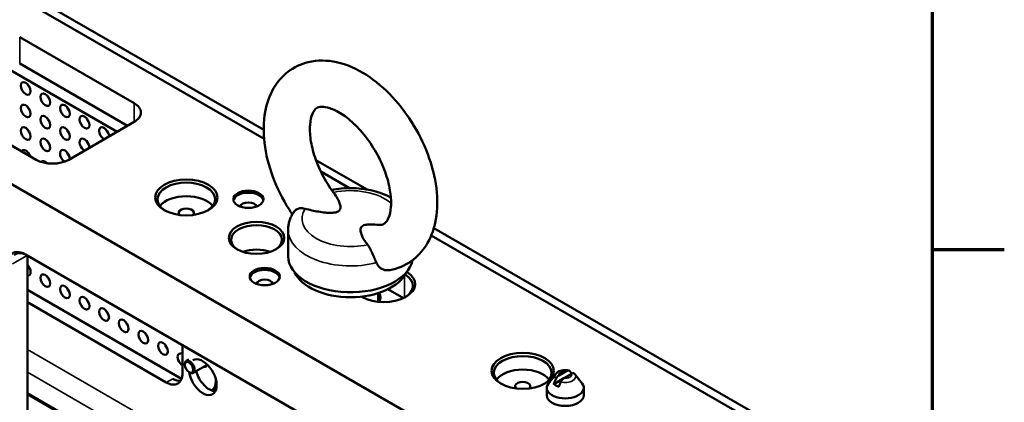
# Model space of a CAD drawing. Header units: millimetres. Extents: x 0 to 8058, y -283 to 1782.
# Tile 30 of 35: x 2315 to 2475, y 421 to 483. Entities that reach past the tile are written whole.
import ezdxf

# ---------------------------------------------------------------- set-up
doc = ezdxf.new("R2010")
doc.units = ezdxf.units.MM
doc.header["$LTSCALE"] = 3
doc.layers.get('0').update_dxf_attribs({"lineweight": 25})
for name, color, linetype, lineweight in [('Rahmen (ISO)', 7, 'Continuous', 70), ('Sichtbar (ISO)', 7, 'Continuous', 50), ('Sichtbar schmal (ISO)', 7, 'Continuous', 35)]:
    doc.layers.add(name, color=color, linetype=linetype, lineweight=lineweight)

# ---------------------------------------------------------------- blocks, each defined once
blk = doc.blocks.new('Ränder Vorgaberahmen')
at = {"layer": 'Rahmen (ISO)'}
blk.add_line((821, 148.5), (824.9, 148.5), dxfattribs=at)
at = {"layer": 'Rahmen (ISO)', "flags": 128}
blk.add_lwpolyline([(20, 20), (20, 574), (821, 574), (821, 20), (20, 20)], dxfattribs=at)

msp = doc.modelspace()

# ---------------------------------------------------------------- linework, layer by layer
at = {"layer": 'Sichtbar (ISO)'}
for p, q in [((1618.485, 857.384), (2405.866, 402.79)), ((2170.259, 571.273), (2354.467, 464.92)), ((2169.856, 570.081), (2354.537, 463.456)), ((2314.86, 479.978), (2333.421, 469.261)), ((2330.685, 464.62), (2310.718, 476.147)), ((2314.86, 475.692), (2332.361, 465.587)), ((2317.511, 460.076), (2298.949, 470.792)), ((2333.421, 466.2), (2322.814, 460.076)), ((2362.954, 460.021), (2371.245, 455.234)), ((2363.751, 458.136), (2368.377, 455.465)), ((2358.433, 444.382), (2358.433, 448.669)), ((2381.676, 447.787), (2432.74, 418.305)), ((2382.091, 448.972), (2435.564, 418.099)), ((2315.789, 444.691), (2387.384, 403.356)), ((2316.1, 444.512), (2316.1, 410.272)), ((2316.1, 438.931), (2341.133, 424.478)), ((2373.058, 436.995), (2373.058, 438.409)), ((2377.151, 437.584), (2374.636, 439.036)), ((2316.1, 436.91), (2338.639, 423.897)), ((2370.412, 437.801), (2370.338, 437.843)), ((2341.291, 425.428), (2341.291, 429.968)), ((2341.662, 426.745), (2341.662, 426.867)), ((2342.32, 427.627), (2341.895, 427.382)), ((2342.352, 425.55), (2342.458, 425.489)), ((2345.293, 426.746), (2343.02, 425.434)), ((2401.872, 425.266), (2400.686, 423.735)), ((2403.655, 425.763), (2402.399, 425.038)), ((2404.451, 425.304), (2403.194, 424.579)), ((2404.482, 425.322), (2404.451, 425.304)), ((2404.977, 425.266), (2406.163, 423.735)), ((2346.701, 424.142), (2346.701, 424.409)), ((2403.194, 424.579), (2401.571, 423.642)), ((2316.1, 421.979), (2333.421, 411.979)), ((2346.796, 423.005), (2346.046, 422.572)), ((2346.519, 422.463), (2346.188, 422.654)), ((2400.425, 421.803), (2400.425, 423.028)), ((2406.425, 421.803), (2406.425, 423.028))]:
    msp.add_line(p, q, dxfattribs=at)
for centre, major_axis in [((2315.835, 471.662), (-0.563, 0.974)), ((2319.017, 469.825), (-0.563, 0.974)), ((2315.835, 467.988), (-0.563, 0.974)), ((2322.199, 467.988), (-0.563, 0.974)), ((2319.017, 466.151), (-0.563, 0.974)), ((2325.381, 466.151), (-0.563, 0.974)), ((2315.835, 464.314), (-0.563, 0.974)), ((2322.199, 464.314), (-0.563, 0.974)), ((2319.017, 462.477), (-0.563, 0.974)), ((2341.906, 453.952), (5.062, 0)), ((2351.983, 453.646), (-2.438, 0)), ((2353.308, 447.369), (4.5, 0)), ((2319.017, 440.431), (-0.563, 0.974)), ((2354.634, 441.092), (-2.438, 0)), ((2322.199, 438.594), (-0.563, 0.974)), ((2325.381, 436.757), (-0.563, 0.974)), ((2328.563, 434.92), (-0.563, 0.974)), ((2331.745, 433.083), (-0.563, 0.974)), ((2334.927, 431.246), (-0.563, 0.974)), ((2338.109, 429.408), (-0.563, 0.974)), ((2396.53, 425.783), (5.062, 0)), ((2342.352, 426.347), (-0.487, 0.844))]:
    msp.add_ellipse(centre, major_axis=major_axis, ratio=0.5773503, dxfattribs=at)
for centre, major_axis, start_param, end_param in [((2316.896, 472.275), (0.563, -0.974), 4.3725521, 5.0522259), ((2320.078, 470.437), (0.563, -0.974), 4.3725521, 5.0522259), ((2316.896, 468.6), (0.563, -0.974), 4.3725521, 5.0522259), ((2323.26, 468.6), (0.563, -0.974), 4.3725521, 5.0522259), ((2330.77, 467.731), (3.75, 0), 5.4977871, 7.0685835), ((2320.078, 466.763), (0.563, -0.974), 4.3725521, 5.0522259), ((2326.442, 466.763), (0.563, -0.974), 4.3725521, 5.0522259), ((2328.563, 464.314), (-0.562, 0.974), 3.9266777, 8.6396929), ((2316.896, 464.926), (0.563, -0.974), 4.3725521, 5.0522259), ((2323.26, 464.926), (0.563, -0.974), 4.3725521, 5.0522259), ((2325.381, 462.477), (-0.562, 0.974), 3.9266777, 8.6396929), ((2329.624, 464.926), (0.563, -0.974), 4.3725521, 5.0522259), ((2320.078, 463.089), (0.563, -0.974), 4.3725521, 5.0522259), ((2326.442, 463.089), (0.563, -0.974), 4.3725521, 5.0522259), ((2315.835, 460.639), (-0.563, 0.974), 4.382278, 6.6132963), ((2316.896, 461.252), (0.563, -0.974), 4.3725521, 5.0323224), ((2322.199, 460.639), (-0.562, 0.974), 3.9266777, 8.55329), ((2323.26, 461.252), (0.563, -0.974), 4.3725521, 5.0522259), ((2320.163, 461.607), (-3.75, 0), 0.7853982, 2.3561945), ((2319.017, 458.802), (-0.563, 0.974), 5.1375935, 6.456017), ((2341.906, 453.646), (4.688, 0), 5.5370274, 10.1709359), ((2341.906, 451.442), (-4.687, 0), 3.5610813, 5.8636966), ((2351.983, 453.309), (-2.438, 0), 3.2615443, 6.1632336), ((2351.983, 452.391), (-1.312, 0), 3.2309004, 6.1938776), ((2341.906, 451.442), (1.238, 0), 5.7804126, 9.9275506), ((2353.308, 447.063), (4.125, 0), 5.5422673, 10.165696), ((2315.789, 441.323), (-2.063, 3.572), 5.4977871, 6.4916521), ((2316.055, 441.476), (-1.875, 3.248), 5.4977871, 6.4000517), ((2353.308, 443.083), (4.125, 0), 1.0105997, 2.1309929), ((2368.558, 444.382), (10.125, 0), 3.1415927, 6.1742264), ((2315.835, 442.268), (0.562, -0.974), 5.8376241, 8.2995429), ((2316.896, 442.881), (0.563, -0.974), 4.3725521, 5.0522259), ((2354.634, 440.756), (-2.438, 0), 3.2615443, 6.1632336), ((2368.558, 443.158), (9.375, 0), 3.3989837, 6.0257942), ((2373.991, 439.868), (5.062, 0), 3.9269908, 7.0338254), ((2373.991, 439.562), (4.688, 0), 5.5370274, 7.0314079), ((2320.078, 441.044), (0.563, -0.974), 4.3725521, 5.0522259), ((2354.634, 439.837), (-1.312, 0), 3.2309004, 6.1938776), ((2323.26, 439.206), (0.563, -0.974), 4.3725521, 5.0522259), ((2368.558, 437.646), (4.875, 0), 6.0416094, 6.5775115), ((2326.442, 437.369), (0.563, -0.974), 4.3725521, 5.0522259), ((2368.558, 436.422), (4.875, 0), 0.2193255, 0.3947911), ((2368.558, 436.422), (4.688, 0), 0.2102149, 0.2837941), ((2329.624, 435.532), (0.563, -0.974), 4.3725521, 5.0522259), ((2332.806, 433.695), (0.563, -0.974), 4.3725521, 5.0522259), ((2335.988, 431.858), (0.563, -0.974), 4.3725521, 5.0522259), ((2339.17, 430.021), (0.563, -0.974), 4.3725521, 5.0522259), ((2341.291, 427.571), (-0.562, 0.974), 5.4977871, 8.6393798), ((2396.53, 425.477), (4.688, 0), 5.5370274, 10.1709359), ((2342.458, 426.408), (0.562, -0.974), 5.4977871, 10.2101761), ((2344.579, 424.754), (1.594, -2.76), 4.1163558, 9.4300608), ((2344.473, 427.571), (0.619, -1.072), 5.8534856, 6.7735104), ((2338.639, 426.959), (1.875, -3.248), 5.4977871, 7.0685835), ((2345.64, 425.367), (1.594, -2.76), 4.268964, 5.9439605), ((2344.818, 427.77), (0.619, -1.072), 5.8534856, 6.0008938), ((2396.53, 423.272), (-4.688, 0), 3.5610813, 5.8636966), ((2403.425, 424.252), (-2.134, 0), 4.1932279, 4.1937355), ((2339.7, 427.571), (1.875, -3.248), 5.4977871, 5.9964288), ((2344.208, 425.581), (1.763, -3.053), 0.0418045, 0.7853982), ((2396.53, 423.272), (1.238, 0), 5.7804126, 9.9275506), ((2403.425, 423.028), (3, 0), 2.7210583, 6.7037196), ((2403.425, 424.252), (2.134, 0), 3.6602461, 4.1937355), ((2403.425, 421.803), (3, 0), 3.1415927, 6.2831853)]:
    msp.add_ellipse(centre, major_axis=major_axis, ratio=0.5773503, start_param=start_param, end_param=end_param, dxfattribs=at)
for points, knots in [([(2374.964, 442.142), (2376.194, 442.373), (2377.391, 442.869), (2379.387, 444.284), (2380.2, 445.164), (2381.541, 447.267), (2382.021, 448.516), (2382.656, 451.397), (2382.726, 453.062), (2382.412, 456.588), (2381.991, 458.456), (2380.724, 462.12), (2379.881, 463.914), (2377.862, 467.278), (2376.689, 468.848), (2374.087, 471.644), (2372.657, 472.868), (2369.611, 474.816), (2367.993, 475.544), (2364.802, 476.245), (2363.23, 476.286), (2360.518, 475.637), (2359.368, 475.092), (2357.45, 473.603), (2356.673, 472.685), (2355.4, 470.503), (2354.959, 469.21), (2354.415, 466.244), (2354.397, 464.541), (2354.82, 460.973), (2355.292, 459.102), (2356.65, 455.455), (2357.533, 453.679), (2358.755, 451.74), (2358.935, 451.466), (2359.118, 451.196)], [5.2976925, 5.2976925, 5.2976925, 5.2976925, 5.5516118, 5.5516118, 5.7894412, 5.7894412, 6.061034, 6.061034, 6.390962, 6.390962, 6.7462056, 6.7462056, 7.0979864, 7.0979864, 7.447333, 7.447333, 7.7999358, 7.7999358, 8.1543123, 8.1543123, 8.4694395, 8.4694395, 8.7186614, 8.7186614, 8.9580112, 8.9580112, 9.2355336, 9.2355336, 9.5706582, 9.5706582, 9.9260961, 9.9260961, 10.2773616, 10.2773616, 10.3359335, 10.3359335, 10.3359335, 10.3359335]), ([(2372.858, 449.497), (2373.302, 449.449), (2373.591, 449.499), (2374.015, 449.646), (2374.159, 449.738), (2374.477, 450.122), (2374.614, 450.337), (2374.916, 451.066), (2375.066, 451.662), (2375.177, 453.096), (2375.15, 453.91), (2374.891, 455.713), (2374.652, 456.707), (2373.955, 458.767), (2373.491, 459.835), (2372.375, 461.908), (2371.721, 462.913), (2370.309, 464.73), (2369.552, 465.544), (2368.05, 466.886), (2367.305, 467.421), (2365.952, 468.188), (2365.341, 468.429), (2364.326, 468.685), (2363.932, 468.697), (2363.273, 468.618), (2363.11, 468.53), (2362.739, 468.181), (2362.55, 467.936), (2362.2, 467.093), (2362.05, 466.497), (2361.94, 465.064), (2361.966, 464.25), (2362.225, 462.447), (2362.464, 461.453), (2363.16, 459.393), (2363.625, 458.326), (2364.716, 456.298), (2365.337, 455.336), (2366.009, 454.457)], [5.0991959, 5.0991959, 5.0991959, 5.0991959, 5.3873586, 5.3873586, 5.7091574, 5.7091574, 5.9146305, 5.9146305, 6.1982307, 6.1982307, 6.4621934, 6.4621934, 6.7350325, 6.7350325, 7.016896, 7.016896, 7.3028057, 7.3028057, 7.586766, 7.586766, 7.8629475, 7.8629475, 8.1287523, 8.1287523, 8.3978368, 8.3978368, 8.7736688, 8.7736688, 9.0560682, 9.0560682, 9.3397042, 9.3397042, 9.603665, 9.603665, 9.8764993, 9.8764993, 10.1583597, 10.1583597, 10.431567, 10.431567, 10.431567, 10.431567]), ([(2361.195, 452.119), (2361.906, 451.914), (2362.648, 451.752), (2364.031, 451.528), (2364.857, 451.429), (2365.757, 451.459), (2365.993, 451.481), (2366.31, 451.553), (2366.456, 451.604), (2366.657, 451.72), (2366.746, 451.804), (2366.87, 451.987), (2366.907, 452.123), (2366.96, 452.643), (2366.788, 453.12), (2366.448, 453.82), (2366.25, 454.141), (2366.009, 454.457)], [-2.6695522, -2.6695522, -2.6695522, -2.6695522, -2.3761666, -2.3761666, -2.0949879, -2.0949879, -2.0155563, -2.0155563, -1.9586643, -1.9586643, -1.9017722, -1.9017722, -1.8223406, -1.8223406, -1.541162, -1.541162, -1.3186435, -1.3186435, -1.3186435, -1.3186435]), ([(2375.12, 453.907), (2374.253, 454.39), (2373.29, 454.757), (2371.247, 455.274), (2370.167, 455.421), (2368.001, 455.492), (2366.917, 455.418), (2365.746, 455.212), (2365.619, 455.188), (2365.493, 455.162)], [1.5888865, 1.5888865, 1.5888865, 1.5888865, 1.9430408, 1.9430408, 2.2995062, 2.2995062, 2.6519947, 2.6519947, 2.6949147, 2.6949147, 2.6949147, 2.6949147]), ([(2359.467, 451.738), (2359.341, 451.563), (2359.223, 451.382), (2359.009, 451.004), (2358.913, 450.808), (2358.744, 450.405), (2358.671, 450.197), (2358.554, 449.771), (2358.509, 449.554), (2358.448, 449.114), (2358.433, 448.892), (2358.433, 448.669)], [3.53162675, 3.53162675, 3.53162675, 3.53162675, 3.61069956, 3.61069956, 3.68977238, 3.68977238, 3.76884519, 3.76884519, 3.847918, 3.847918, 3.92699082, 3.92699082, 3.92699082, 3.92699082]), ([(2361.195, 452.119), (2361.031, 452.167), (2360.864, 452.193), (2360.465, 452.21), (2360.242, 452.181), (2359.847, 452.058), (2359.682, 451.964), (2359.526, 451.812), (2359.494, 451.776), (2359.467, 451.738)], [0.1806869, 0.1806869, 0.1806869, 0.1806869, 0.25308531, 0.25308531, 0.35739452, 0.35739452, 0.46452916, 0.46452916, 0.49573795, 0.49573795, 0.49573795, 0.49573795]), ([(2372.859, 449.498), (2372.419, 449.545), (2371.967, 449.573), (2371.359, 449.553), (2371.124, 449.531), (2370.806, 449.46), (2370.661, 449.408), (2370.46, 449.292), (2370.371, 449.208), (2370.247, 449.025), (2370.209, 448.889), (2370.157, 448.369), (2370.329, 447.893), (2370.716, 447.094), (2370.996, 446.665), (2371.352, 446.255)], [-2.2591027, -2.2591027, -2.2591027, -2.2591027, -2.0949879, -2.0949879, -2.0155563, -2.0155563, -1.9586643, -1.9586643, -1.9017722, -1.9017722, -1.8223406, -1.8223406, -1.541162, -1.541162, -1.2477763, -1.2477763, -1.2477763, -1.2477763]), ([(2372.774, 443.354), (2372.72, 443.485), (2372.656, 443.628), (2372.478, 444.023), (2372.357, 444.287), (2372.114, 444.827), (2371.994, 445.095), (2371.755, 445.605), (2371.639, 445.839), (2371.463, 446.115), (2371.409, 446.19), (2371.352, 446.255)], [0.38276916, 0.38276916, 0.38276916, 0.38276916, 0.45675968, 0.45675968, 0.57457226, 0.57457226, 0.68971765, 0.68971765, 0.80597623, 0.80597623, 0.85583948, 0.85583948, 0.85583948, 0.85583948]), ([(2374.964, 442.142), (2374.864, 442.123), (2374.764, 442.111), (2374.309, 442.092), (2373.966, 442.17), (2373.359, 442.499), (2373.108, 442.745), (2372.867, 443.149), (2372.817, 443.249), (2372.774, 443.354)], [4.22326161, 4.22326161, 4.22326161, 4.22326161, 4.27684858, 4.27684858, 4.46799056, 4.46799056, 4.66091166, 4.66091166, 4.7211317, 4.7211317, 4.7211317, 4.7211317]), ([(2404.017, 425.845), (2403.868, 425.882), (2403.715, 425.904), (2403.409, 425.92), (2403.254, 425.915), (2402.95, 425.876), (2402.8, 425.842), (2402.509, 425.744), (2402.369, 425.68), (2402.104, 425.509), (2401.978, 425.403), (2401.872, 425.266)], [1.952899, 1.952899, 1.952899, 1.952899, 2.2636105, 2.2636105, 2.574322, 2.574322, 2.8850335, 2.8850335, 3.195745, 3.195745, 3.5064565, 3.5064565, 3.5064565, 3.5064565]), ([(2404.162, 425.75), (2404.136, 425.781), (2404.105, 425.808), (2404.023, 425.849), (2403.954, 425.859), (2403.82, 425.841), (2403.731, 425.807), (2403.655, 425.763)], [-0.76240067, -0.76240067, -0.76240067, -0.76240067, -0.73725977, -0.73725977, -0.69904989, -0.69904989, -0.6562334, -0.6562334, -0.6562334, -0.6562334]), ([(2404.451, 425.304), (2404.526, 425.348), (2404.616, 425.382), (2404.749, 425.399), (2404.818, 425.39), (2404.897, 425.351), (2404.926, 425.327), (2404.95, 425.299)], [0.6562334, 0.6562334, 0.6562334, 0.6562334, 0.69904989, 0.69904989, 0.73725977, 0.73725977, 0.76010015, 0.76010015, 0.76010015, 0.76010015]), ([(2404.977, 425.266), (2404.976, 425.268), (2404.974, 425.27), (2404.97, 425.275), (2404.968, 425.277), (2404.965, 425.281), (2404.963, 425.284), (2404.959, 425.288), (2404.958, 425.29), (2404.954, 425.295), (2404.952, 425.297), (2404.95, 425.299)], [1.205932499, 1.205932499, 1.205932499, 1.205932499, 1.211107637, 1.211107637, 1.216282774, 1.216282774, 1.221457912, 1.221457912, 1.22663305, 1.22663305, 1.231808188, 1.231808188, 1.231808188, 1.231808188]), ([(2402.399, 425.038), (2402.323, 424.994), (2402.233, 424.925), (2402.1, 424.788), (2402.031, 424.699), (2401.949, 424.564), (2401.918, 424.501), (2401.892, 424.439)], [-0.4266994, -0.4266994, -0.4266994, -0.4266994, -0.38388292, -0.38388292, -0.34567303, -0.34567303, -0.32053213, -0.32053213, -0.32053213, -0.32053213]), ([(2402.687, 423.98), (2402.713, 424.041), (2402.745, 424.104), (2402.826, 424.24), (2402.895, 424.329), (2403.029, 424.466), (2403.119, 424.535), (2403.194, 424.579)], [0.32053213, 0.32053213, 0.32053213, 0.32053213, 0.34567303, 0.34567303, 0.38388292, 0.38388292, 0.4266994, 0.4266994, 0.4266994, 0.4266994])]:
    msp.add_open_spline(points, degree=3, knots=knots, dxfattribs=at)
for points, weights in [([(2404.482, 425.322), (2404.304, 425.563), (2404.162, 425.75)], [1.09655479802, 1.10582889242, 1.09960415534]), ([(2401.892, 424.439), (2401.75, 424.089), (2401.571, 423.642)], [1.09960415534, 1.10582889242, 1.09655479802]), ([(2402.687, 423.98), (2402.545, 423.629), (2402.367, 423.182)], [1.09960415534, 1.10582889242, 1.09655479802])]:
    msp.add_rational_spline(points, weights, degree=2, dxfattribs=at)
at = {"layer": 'Sichtbar schmal (ISO)'}
for p, q in [((2314.86, 475.692), (2314.86, 479.978)), ((2333.421, 466.2), (2333.421, 469.261)), ((2313.668, 443.16), (2316.055, 444.538)), ((2377.306, 437.658), (2377.306, 441.211)), ((2316.1, 429.255), (2342.537, 413.992)), ((2339.355, 412.155), (2316.1, 425.581)), ((2338.639, 423.897), (2339.7, 424.509)), ((2346.756, 424.174), (2346.701, 424.142)), ((2334.002, 411.878), (2316.1, 422.213))]:
    msp.add_line(p, q, dxfattribs=at)
for centre, major_axis, start_param, end_param in [((2368.558, 450.506), (-7.875, 0), 3.720749, 5.0727818), ((2368.558, 450.506), (-7.875, 0), 5.9205223, 8.2166446), ((2368.558, 448.669), (-10.125, 0), 0, 2.0002122), ((2403.425, 424.865), (-1.701, 0), 5.862651, 6.7315433), ((2403.425, 425.171), (-1.051, 0), 4.4914739, 6.5041004), ((2403.425, 424.865), (1.701, 0), 4.264031, 6.7037196), ((2403.425, 425.171), (1.051, 0), 4.4914739, 6.5041004)]:
    msp.add_ellipse(centre, major_axis=major_axis, ratio=0.5773503, start_param=start_param, end_param=end_param, dxfattribs=at)

# ---------------------------------------------------------------- block references
at = {"xscale": 3, "yscale": 3, "zscale": 3}
msp.add_blockref('Ränder Vorgaberahmen', (0, 0), dxfattribs=at)

doc.saveas('drawing.dxf')
